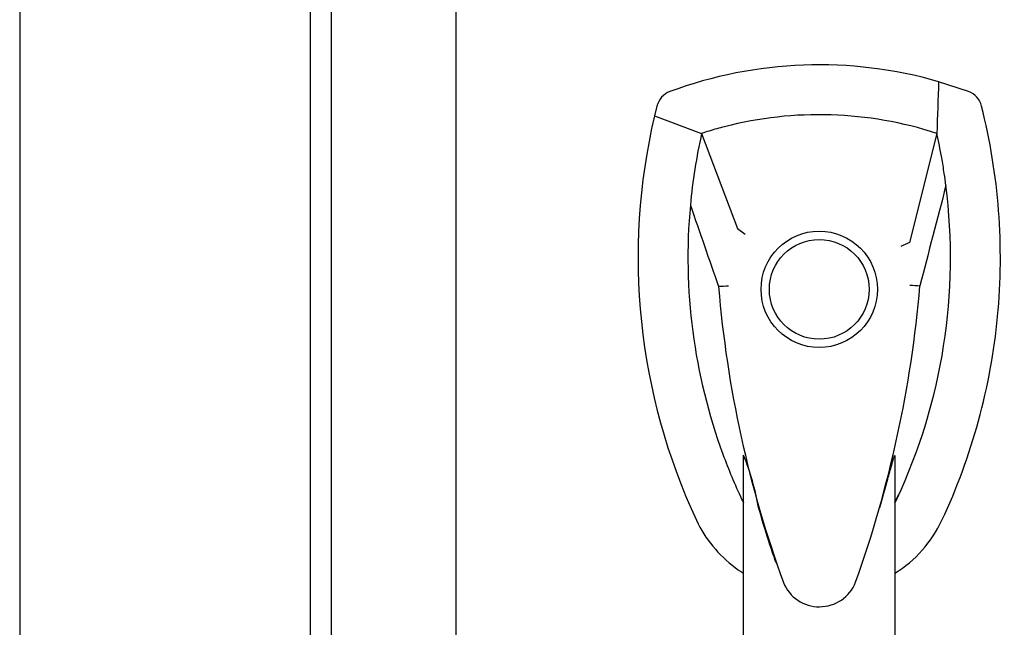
# Model space of a CAD drawing. Header units: inches. Extents: x 2 to 538, y -2 to 358.
# Tile 20 of 121: x 111.38 to 117.31, y 179.96 to 183.61. Entities that reach past the tile are written whole.
import ezdxf
from ezdxf.lldxf.tags import DXFTag

# ---------------------------------------------------------------- set-up
doc = ezdxf.new("R2010")
doc.units = ezdxf.units.IN
doc.header["$MEASUREMENT"] = 0
for name, color, linetype in [('COM71136-7', 7, 'Continuous'), ('COM71139-8', 7, 'Continuous'), ('Default', 7, 'Continuous'), ('GSK11033', 7, 'Continuous'), ('HAN13064', 7, 'Continuous')]:
    doc.layers.add(name, color=color, linetype=linetype)
tags = doc.linetypes.add('HIDDEN2', pattern=[0.1875, 0.125, -0.0625]).pattern_tags.tags
tags[6:7] = [DXFTag(74, 4), DXFTag(75, 0), DXFTag(340, '0'), DXFTag(46, 0.0), DXFTag(50, 0.0), DXFTag(44, 0.0), DXFTag(45, 0.0)]
tags[4:5] = [DXFTag(74, 4), DXFTag(75, 0), DXFTag(340, '0'), DXFTag(46, 0.0), DXFTag(50, 0.0), DXFTag(44, 0.0), DXFTag(45, 0.0)]

# ---------------------------------------------------------------- blocks, each defined once
blk = doc.blocks.new('SE')
at = {"layer": 'COM71136-7', "color": 7, "linetype": 'Continuous'}
blk.add_line((113.1334, 144.5536), (113.1334, 219.4284), dxfattribs=at)
at = {"layer": 'COM71139-8', "color": 7, "linetype": 'Continuous'}
blk.add_line((111.3834, 219.4282), (111.3834, 144.5534), dxfattribs=at)
at = {"layer": 'GSK11033', "color": 7, "linetype": 'HIDDEN2'}
for p, q in [((113.2584, 145.3035), (113.2584, 218.6785)), ((114.0084, 145.3035), (114.0084, 218.6785))]:
    blk.add_line(p, q, dxfattribs=at)
at = {"layer": 'HAN13064', "color": 7, "linetype": 'Continuous'}
for p, q in [((117.0922, 183.1797), (116.9119, 183.2391)), ((115.2169, 183.0931), (115.2025, 183.0343)), ((115.2025, 183.0343), (115.4861, 182.9288)), ((115.4861, 182.9288), (115.7016, 182.3571)), ((116.9007, 182.9288), (116.7365, 182.2731)), ((115.7016, 182.3571), (115.7474, 182.3228)), ((115.5876, 182.0077), (115.5878, 182.0074)), ((116.7986, 182.0115), (116.7988, 182.0119)), ((115.7384, 178.014), (115.7384, 180.9919)), ((116.6484, 180.9912), (116.6484, 178.014)), ((116.6484, 180.7111), (116.6729, 180.7576)), ((115.9322, 180.3506), (115.9359, 180.343))]:
    blk.add_line(p, q, dxfattribs=at)
for radius in [0.35, 0.3]:
    blk.add_circle((116.1934, 181.991), radius, dxfattribs=at)
for centre, radius, start, end in [((116.1934, 180.7564), 2.5846, 73.85893, 110.34924), ((116.1934, 180.7564), 2.2846, 71.96569, 104.45028), ((118.8248, 182.1815), 3.7213, 166.75318, 205.10266), ((118.8248, 182.1815), 3.4213, 167.3846, 174.70184), ((116.1934, 180.7564), 2.2846, 106.83853, 108.03431), ((116.1934, 180.7564), 2.2846, 104.45028, 106.83853), ((113.562, 182.1815), 3.4213, 10.11379, 12.6154), ((113.562, 182.1815), 3.4213, 8.519, 10.11379), ((113.562, 182.1815), 3.4213, 7.2824, 8.519), ((113.562, 182.1815), 3.4213, 334.89734, 7.2824), ((118.8248, 182.1815), 3.4213, 174.70184, 200.20775), ((129.5575, 155.5638), 29.6271, 115.64179, 115.75394), ((122.4357, 182.5772), 6.8717, 184.75423, 199.9908), ((115.6765, 180.6602), 1.3499, 91.23359, 93.76963), ((109.7555, 182.6071), 7.0684, 340.3478, 355.1696), ((116.7339, 181.2227), 0.7911, 85.30773, 89.6394), ((118.8248, 182.1815), 3.4213, 200.20775, 205.10266), ((114.2089, 180.3864), 1.6459, 10.27719, 21.64676), ((116.1341, 180.921), 0.45, 205.10266, 208.42246), ((116.2526, 180.921), 0.45, 331.57754, 334.89734), ((116.2526, 180.921), 0.75, 301.84865, 334.89734), ((116.1341, 180.921), 0.75, 233.47883, 238.15135), ((116.1947, 180.3168), 0.2342, 202.28022, 338.21669)]:
    blk.add_arc(centre, radius, start, end, dxfattribs=at)
for points in [[(116.9119, 183.2391), (116.9082, 183.1357), (116.9044, 183.0322), (116.9007, 182.9288)], [(115.2946, 183.1797), (115.2568, 183.1657), (115.2268, 183.1322), (115.2169, 183.0931)], [(117.1699, 183.0931), (117.16, 183.1322), (117.13, 183.1657), (117.0922, 183.1797)], [(116.9557, 182.6152), (116.9034, 182.4141), (116.8511, 182.213), (116.7988, 182.0119)], [(115.4181, 182.4975), (115.4746, 182.3342), (115.5311, 182.1709), (115.5876, 182.0077)], [(115.455, 180.6028), (115.5075, 180.4907), (115.5883, 180.392), (115.6878, 180.3183)]]:
    blk.add_open_spline(points, degree=3, dxfattribs=at)
for points, knots in [([(116.9318, 180.6028), (117.1122, 180.9879), (117.2259, 181.4041), (117.3068, 182.2507), (117.2741, 182.6809), (117.1699, 183.0931)], [0, 0, 0, 0, 0.5, 0.5, 1, 1, 1, 1]), ([(116.5584, 180.6786), (116.5748, 180.7361), (116.5906, 180.7935), (116.614, 180.879), (116.6217, 180.9073), (116.6332, 180.9482), (116.637, 180.9617), (116.6425, 180.9796), (116.6443, 180.9853), (116.6473, 180.993), (116.6484, 180.9941), (116.6484, 180.9912)], [0, 0, 0, 0, 0.5, 0.5, 0.75, 0.75, 0.875, 0.875, 0.9375, 0.9375, 1, 1, 1, 1]), ([(115.9326, 180.3507), (115.9177, 180.3924), (115.9034, 180.4344), (115.8684, 180.5442), (115.8478, 180.612), (115.8284, 180.6801)], [0.770336, 0.770336, 0.770336, 0.770336, 0.8588735, 0.8588735, 1, 1, 1, 1])]:
    blk.add_open_spline(points, degree=3, knots=knots, dxfattribs=at)

msp = doc.modelspace()

# ---------------------------------------------------------------- block references
at = {"layer": 'Default'}
msp.add_blockref('SE', (0, 0), dxfattribs=at)

doc.saveas('drawing.dxf')
